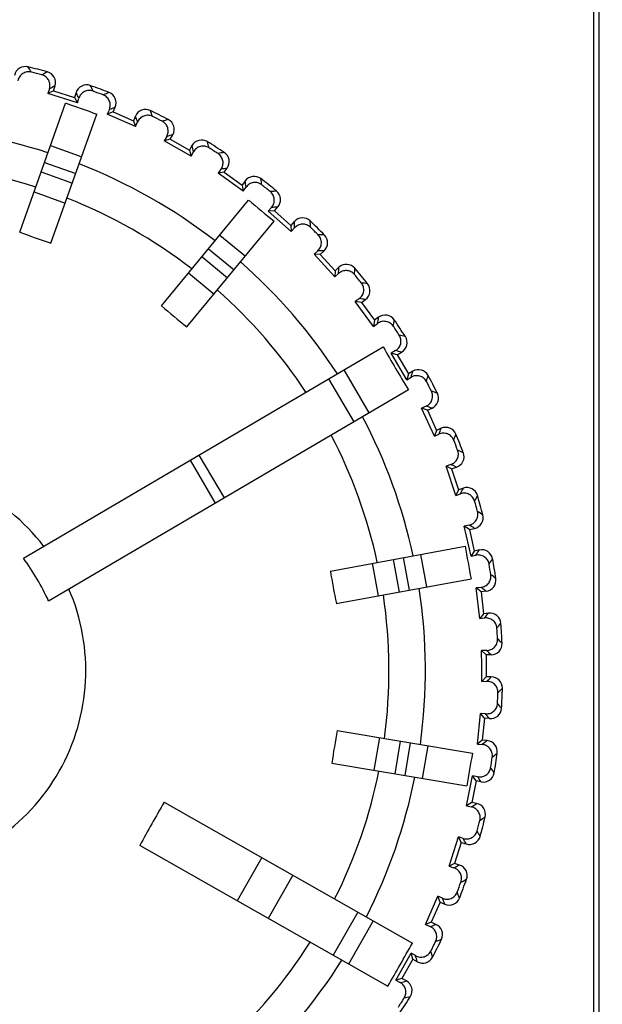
# Model space of a CAD drawing. Header units: millimetres. Extents: x 0 to 1105, y 0 to 772.
# Tile 36 of 50: x 209 to 220, y 621 to 639. Entities that reach past the tile are written whole.
import ezdxf

# ---------------------------------------------------------------- set-up
doc = ezdxf.new("R2010")
doc.units = ezdxf.units.MM
doc.header["$LTSCALE"] = 60.775
doc.header["$PDMODE"] = 3
doc.header["$PDSIZE"] = 0.3
doc.layers.get('0').update_dxf_attribs({"linetype": 'CONTINUOUS'})
doc.layers.get('Defpoints').update_dxf_attribs({"linetype": 'CONTINUOUS'})
doc.layers.add('DIM', color=7, linetype='CONTINUOUS')
doc.styles.get("Standard").update_dxf_attribs({"font": 'micross.ttf'})
doc.dimstyles.new('DIMSTYLE_2', dxfattribs={"dimtxt": 10, "dimasz": 3, "dimexe": 1, "dimexo": 1, "dimgap": 2.5, "dimtad": 1, "dimdec": 1, "dimzin": 0, "dimdsep": 46, "dimtxsty": 'Standard', "dimblk": '_FILLED', "dimblk1": '_FILLED', "dimblk2": '_FILLED', "dimcen": 0.09, "dimadec": 0, "dimazin": 0, "dimtp": 0.1, "dimtm": 0.1, "dimtfac": 1, "dimtdec": 1, "dimtofl": 0, "dimtmove": 0, "dimatfit": 3, "dimldrblk": '_FILLED', "dimfxl": 1, "dimtolj": 1, "dimtzin": 0, "dimarcsym": 0})

# ---------------------------------------------------------------- blocks, each defined once
blk = doc.blocks.new('_FILLED')
at = {"color": 0, "linetype": 'ByBlock'}
blk.add_solid([(0, 0), (-1, 0.1667), (-1, -0.1667)], dxfattribs=at)
blk = doc.blocks.new('*D3')
at = {"layer": 'Defpoints', "color": 0, "linetype": 'Continuous', "transparency": 16777216}
for p in [(219.663, 664.725), (219.663, 457.725), (257.588, 457.725)]:
    blk.add_point(p, dxfattribs=at)
at = {"layer": 'DIM', "color": 0, "linetype": 'Continuous', "lineweight": -2, "transparency": 16777216}
for p, q in [((220.663, 664.725), (258.588, 664.725)), ((257.588, 656.725), (257.588, 465.725)), ((220.663, 457.725), (258.588, 457.725))]:
    blk.add_line(p, q, dxfattribs=at)
at = {"layer": 'DIM', "color": 0, "linetype": 'Continuous', "lineweight": -2, "transparency": 16777216, "xscale": 8, "yscale": 8, "zscale": 8}
for p, rotation in [((257.588, 664.725), 90), ((257.588, 457.725), 270)]:
    blk.add_blockref('_FILLED', p, dxfattribs=dict(at, rotation=rotation))
at = {"layer": 'DIM', "color": 0, "linetype": 'Continuous', "transparency": 16777216, "insert": (249.088, 561.225), "char_height": 6, "attachment_point": 2, "rotation": 90}
blk.add_mtext('\\A1;H', dxfattribs=at)
blk = doc.blocks.new('*D4')
at = {"layer": 'Defpoints', "color": 0, "linetype": 'Continuous', "transparency": 16777216}
for p in [(217.431, 657.725), (242.588, 657.725), (214.663, 463.975)]:
    blk.add_point(p, dxfattribs=at)
at = {"layer": 'DIM', "color": 0, "linetype": 'Continuous', "lineweight": -2, "transparency": 16777216}
for p, q in [((218.431, 657.725), (243.588, 657.725)), ((242.588, 471.975), (242.588, 649.725)), ((215.663, 463.975), (243.588, 463.975))]:
    blk.add_line(p, q, dxfattribs=at)
at = {"layer": 'DIM', "color": 0, "linetype": 'Continuous', "lineweight": -2, "transparency": 16777216, "xscale": 8, "yscale": 8, "zscale": 8}
for p, rotation in [((242.588, 657.725), 90), ((242.588, 463.975), 270)]:
    blk.add_blockref('_FILLED', p, dxfattribs=dict(at, rotation=rotation))
at = {"layer": 'DIM', "color": 0, "linetype": 'Continuous', "transparency": 16777216, "insert": (233.986, 561.225), "char_height": 6, "attachment_point": 2, "rotation": 90}
blk.add_mtext('\\A1;H1', dxfattribs=at)

msp = doc.modelspace()

# ---------------------------------------------------------------- linework, layer by layer
at = {"linetype": 'Continuous'}
for p, q in [((219.563, 615.725), (219.563, 656.725)), ((219.663, 615.725), (219.663, 656.725)), ((209.704, 637.759), (209.677, 637.673)), ((209.777, 637.725), (209.677, 637.673)), ((209.777, 637.725), (209.805, 637.813)), ((209.777, 637.725), (210.158, 637.604)), ((210.21, 637.504), (209.677, 637.673)), ((210.186, 637.693), (210.158, 637.604)), ((210.158, 637.604), (210.21, 637.504)), ((210.186, 637.693), (210.192, 637.681)), ((210.21, 637.504), (210.237, 637.59)), ((209.167, 635.166), (209.997, 637.503)), ((210.789, 637.383), (210.752, 637.301)), ((210.857, 637.342), (210.894, 637.427)), ((209.732, 634.965), (210.563, 637.303)), ((210.857, 637.342), (210.752, 637.301)), ((211.265, 637.077), (210.752, 637.301)), ((210.857, 637.342), (211.224, 637.182)), ((211.261, 637.267), (211.224, 637.182)), ((211.224, 637.182), (211.265, 637.077)), ((211.265, 637.077), (211.301, 637.16)), ((211.828, 636.896), (211.783, 636.818)), ((211.892, 636.848), (211.783, 636.818)), ((211.892, 636.848), (211.938, 636.929)), ((211.892, 636.848), (212.24, 636.651)), ((209.723, 636.731), (210.288, 636.53)), ((212.27, 636.542), (211.783, 636.818)), ((212.286, 636.731), (212.24, 636.651)), ((212.24, 636.651), (212.27, 636.542)), ((212.27, 636.542), (212.314, 636.621)), ((209.615, 636.428), (210.181, 636.227)), ((212.81, 636.303), (212.758, 636.23)), ((212.869, 636.249), (212.923, 636.324)), ((209.553, 636.254), (210.119, 636.053)), ((212.869, 636.249), (212.758, 636.23)), ((213.213, 635.905), (212.758, 636.23)), ((212.869, 636.249), (213.194, 636.016)), ((213.248, 636.092), (213.194, 636.016)), ((213.194, 636.016), (213.213, 635.905)), ((213.213, 635.905), (213.265, 635.978)), ((209.425, 635.893), (209.991, 635.692)), ((211.732, 633.831), (213.312, 635.743)), ((213.726, 635.611), (213.666, 635.544)), ((213.778, 635.551), (213.84, 635.62)), ((213.778, 635.551), (213.666, 635.544)), ((214.084, 635.173), (213.666, 635.544)), ((213.778, 635.551), (214.078, 635.285)), ((212.194, 633.448), (213.774, 635.361)), ((214.139, 635.355), (214.078, 635.285)), ((214.078, 635.285), (214.084, 635.173)), ((214.084, 635.173), (214.144, 635.24)), ((212.79, 635.111), (213.252, 634.729)), ((212.585, 634.863), (213.047, 634.481)), ((212.467, 634.721), (212.93, 634.339)), ((214.564, 634.827), (214.497, 634.766)), ((214.61, 634.761), (214.497, 634.766)), ((214.874, 634.354), (214.497, 634.766)), ((214.61, 634.761), (214.678, 634.824)), ((214.61, 634.761), (214.879, 634.466)), ((214.948, 634.529), (214.879, 634.466)), ((212.223, 634.426), (212.686, 634.044)), ((214.879, 634.466), (214.874, 634.354)), ((214.874, 634.354), (214.941, 634.414)), ((215.315, 633.959), (215.242, 633.906)), ((215.354, 633.889), (215.242, 633.906)), ((215.575, 633.456), (215.242, 633.906)), ((215.354, 633.889), (215.428, 633.945)), ((215.354, 633.889), (215.591, 633.568)), ((215.666, 633.623), (215.591, 633.568)), ((215.591, 633.568), (215.575, 633.456)), ((215.575, 633.456), (215.647, 633.51)), ((209.234, 629.258), (215.75, 633.086)), ((215.971, 633.018), (215.894, 632.973)), ((216.003, 632.944), (215.894, 632.973)), ((216.177, 632.491), (215.894, 632.973)), ((216.003, 632.944), (216.083, 632.991)), ((216.003, 632.944), (216.205, 632.6)), ((215.497, 631.894), (215.041, 632.67)), ((216.205, 632.6), (216.177, 632.491)), ((216.285, 632.647), (216.205, 632.6)), ((215.22, 631.731), (214.764, 632.507)), ((216.177, 632.491), (216.254, 632.536)), ((216.205, 632.31), (209.69, 628.482)), ((216.526, 632.013), (216.444, 631.976)), ((216.549, 631.937), (216.444, 631.976)), ((216.675, 631.467), (216.444, 631.976)), ((216.549, 631.937), (216.634, 631.975)), ((216.549, 631.937), (216.715, 631.573)), ((216.715, 631.573), (216.675, 631.467)), ((216.675, 631.467), (216.757, 631.505)), ((216.799, 631.611), (216.715, 631.573)), ((212.874, 630.353), (212.418, 631.128)), ((212.713, 630.258), (212.257, 631.034)), ((216.972, 630.956), (216.887, 630.928)), ((216.988, 630.878), (216.887, 630.928)), ((217.064, 630.397), (216.887, 630.928)), ((216.988, 630.878), (217.076, 630.907)), ((216.988, 630.878), (217.114, 630.498)), ((217.062, 630.914), (217.076, 630.907)), ((217.114, 630.498), (217.064, 630.397)), ((217.064, 630.397), (217.149, 630.426)), ((217.202, 630.528), (217.114, 630.498)), ((217.306, 629.858), (217.218, 629.839)), ((217.313, 629.778), (217.218, 629.839)), ((217.339, 629.293), (217.218, 629.839)), ((217.313, 629.778), (217.404, 629.798)), ((217.313, 629.778), (217.399, 629.388)), ((217.39, 629.807), (217.404, 629.798)), ((214.792, 629.027), (217.231, 629.477)), ((217.399, 629.388), (217.339, 629.293)), ((217.49, 629.408), (217.399, 629.388)), ((215.551, 629.167), (215.659, 628.577)), ((215.927, 629.236), (216.036, 628.646)), ((216.109, 629.27), (216.218, 628.68)), ((216.425, 629.328), (216.534, 628.738)), ((217.339, 629.293), (217.426, 629.313)), ((214.9, 628.437), (217.34, 628.887)), ((217.523, 628.731), (217.433, 628.721)), ((217.522, 628.651), (217.433, 628.721)), ((217.496, 628.166), (217.433, 628.721)), ((217.614, 628.662), (217.522, 628.651)), ((217.522, 628.651), (217.566, 628.254)), ((217.589, 628.68), (217.614, 628.662)), ((217.566, 628.254), (217.496, 628.166)), ((217.496, 628.166), (217.585, 628.176)), ((217.659, 628.264), (217.566, 628.254)), ((217.621, 627.588), (217.531, 627.587)), ((217.611, 627.508), (217.531, 627.587)), ((217.533, 627.308), (217.531, 627.587)), ((217.704, 627.509), (217.611, 627.508)), ((217.611, 627.508), (217.614, 627.108)), ((217.535, 627.028), (217.533, 627.308)), ((217.614, 627.108), (217.535, 627.028)), ((217.535, 627.028), (217.625, 627.029)), ((217.707, 627.109), (217.614, 627.108)), ((217.455, 625.893), (217.509, 626.449)), ((217.581, 626.362), (217.509, 626.449)), ((217.599, 626.44), (217.509, 626.449)), ((217.581, 626.362), (217.542, 625.964)), ((217.673, 626.353), (217.581, 626.362)), ((214.918, 626.138), (217.364, 625.726)), ((215.679, 626.01), (215.579, 625.419)), ((216.057, 625.947), (215.957, 625.355)), ((217.542, 625.964), (217.455, 625.893)), ((217.634, 625.955), (217.542, 625.964)), ((217.634, 625.955), (217.592, 625.922)), ((216.239, 625.916), (216.139, 625.324)), ((216.556, 625.862), (216.456, 625.271)), ((217.455, 625.893), (217.544, 625.884)), ((217.592, 625.922), (217.544, 625.884)), ((214.818, 625.547), (217.264, 625.135)), ((217.257, 624.772), (217.369, 625.32)), ((217.431, 625.226), (217.369, 625.32)), ((217.457, 625.302), (217.369, 625.32)), ((217.431, 625.226), (217.351, 624.834)), ((217.522, 625.207), (217.431, 625.226)), ((211.783, 624.838), (216.28, 622.287)), ((217.351, 624.834), (217.257, 624.772)), ((217.257, 624.772), (217.345, 624.754)), ((217.441, 624.815), (217.351, 624.834)), ((217.441, 624.815), (217.43, 624.808)), ((216.942, 623.678), (217.111, 624.211)), ((217.163, 624.111), (217.111, 624.211)), ((217.196, 624.184), (217.111, 624.211)), ((215.836, 621.504), (211.339, 624.055)), ((217.163, 624.111), (217.042, 623.73)), ((217.163, 624.111), (217.251, 624.083)), ((213.551, 623.835), (213.107, 623.053)), ((217.042, 623.73), (216.942, 623.678)), ((216.942, 623.678), (217.028, 623.651)), ((217.131, 623.702), (217.042, 623.73)), ((217.131, 623.702), (217.119, 623.696)), ((214.11, 623.518), (213.666, 622.735)), ((216.515, 622.623), (216.739, 623.136)), ((216.78, 623.031), (216.739, 623.136)), ((216.821, 623.099), (216.739, 623.136)), ((216.78, 623.031), (216.62, 622.664)), ((216.78, 623.031), (216.865, 622.994)), ((215.288, 622.85), (214.844, 622.067)), ((215.567, 622.692), (215.123, 621.909)), ((216.62, 622.664), (216.515, 622.623)), ((216.515, 622.623), (216.598, 622.587)), ((216.705, 622.627), (216.62, 622.664)), ((215.98, 621.618), (216.256, 622.105)), ((216.286, 621.996), (216.256, 622.105)), ((216.334, 622.06), (216.256, 622.105)), ((216.286, 621.996), (216.089, 621.648)), ((216.286, 621.996), (216.367, 621.951)), ((216.089, 621.648), (215.98, 621.618)), ((215.98, 621.618), (216.058, 621.574)), ((216.169, 621.603), (216.089, 621.648))]:
    msp.add_line(p, q, dxfattribs=at)
for centre, radius, start, end in [((209.269, 637.964), 0.2, 76.3633, 168.4325), ((183.007, 621.131), 31.338, 32.7021, 32.9114), ((206.663, 627.225), 11.25, 74.5094, 76.3607), ((206.663, 627.225), 11.171, 74.9349, 75.9353), ((224.36, 610.386), 31.338, 117.9588, 118.1681), ((209.614, 637.874), 0.2, 342.4377, 74.5068), ((224.363, 610.969), 30.538, 118.4721, 118.6869), ((210.377, 637.632), 0.2, 70.3633, 162.4325), ((182.5, 623.637), 31.338, 26.7021, 26.9114), ((206.663, 627.225), 11.25, 68.5094, 70.3607), ((206.663, 627.225), 11.171, 68.9349, 69.9353), ((182.85, 624.124), 30.519, 26.1832, 26.3734), ((222.503, 608.629), 31.338, 111.9588, 112.1681), ((210.711, 637.507), 0.2, 336.4377, 68.5068), ((220.833, 667.096), 31.513, 249.8896, 250.9805), ((222.567, 609.208), 30.538, 112.4721, 112.6869), ((211.444, 637.187), 0.2, 64.3633, 156.4325), ((182.257, 626.182), 31.338, 20.7021, 20.9114), ((206.663, 627.225), 11.25, 62.5094, 64.3607), ((182.638, 626.623), 30.538, 20.1832, 20.3981), ((206.663, 627.225), 11.171, 62.9349, 63.9353), ((220.472, 607.075), 31.338, 105.9588, 106.1681), ((211.764, 637.028), 0.2, 330.4377, 62.5068), ((206.663, 627.225), 9.85, 72.1804, 87.8166), ((220.597, 607.644), 30.538, 106.4721, 106.6869), ((212.459, 636.633), 0.2, 58.3633, 150.4325), ((182.707, 629.138), 30.538, 14.1832, 14.3981), ((182.282, 628.739), 31.338, 14.7021, 14.9114), ((206.663, 627.225), 11.25, 56.5094, 58.3607), ((206.663, 627.225), 11.171, 56.9349, 57.9353), ((218.29, 605.742), 31.338, 99.9588, 100.1681), ((212.76, 636.441), 0.2, 324.4378, 56.5067), ((206.663, 627.225), 9.191, 72.3056, 87.6286), ((206.663, 627.225), 9.85, 52.1804, 68.6898), ((218.474, 606.295), 30.538, 100.4721, 100.6869), ((213.411, 635.975), 0.2, 52.3633, 144.4325), ((182.574, 631.279), 31.338, 8.7021, 8.9114), ((206.663, 627.225), 11.25, 50.5094, 52.3607), ((183.038, 631.632), 30.538, 8.1832, 8.3981), ((206.663, 627.225), 11.171, 50.9349, 51.9353), ((206.663, 627.225), 9.191, 52.3056, 68.5317), ((215.981, 604.644), 31.338, 93.9588, 94.1681), ((213.69, 635.753), 0.2, 318.4378, 50.5067), ((233.615, 659.845), 31.513, 229.8896, 230.9805), ((216.221, 605.175), 30.538, 94.4721, 94.6869), ((214.289, 635.222), 0.2, 46.3633, 138.4325), ((183.628, 634.077), 30.538, 2.1832, 2.3981), ((183.129, 633.775), 31.338, 2.7021, 2.9114), ((206.663, 627.225), 11.25, 44.5094, 46.3607), ((206.663, 627.225), 11.171, 44.9349, 45.9353), ((213.274, 645.826), 11.424, 248.9303, 251.9398), ((213.57, 603.794), 31.338, 87.9588, 88.1681), ((214.543, 634.972), 0.2, 312.4377, 44.5067), ((213.864, 604.297), 30.538, 88.4721, 88.6869), ((206.663, 627.225), 9.85, 33.0536, 48.6898), ((184.47, 636.447), 30.538, 356.1832, 356.3981), ((215.083, 634.381), 0.2, 40.3633, 132.4325), ((183.943, 636.199), 31.338, 356.7021, 356.9114), ((206.663, 627.225), 11.25, 38.5094, 40.3607), ((206.663, 627.225), 11.171, 38.9349, 39.9353), ((211.082, 603.2), 31.338, 81.9588, 82.1681), ((215.31, 634.105), 0.2, 306.4378, 38.5067), ((206.663, 627.225), 9.191, 33.2416, 48.5645), ((219.237, 642.443), 11.424, 228.9303, 231.9398), ((211.428, 603.67), 30.538, 82.4721, 82.6869), ((185.556, 638.717), 30.538, 350.1832, 350.3981), ((215.785, 633.462), 0.2, 34.3633, 126.4325), ((185.005, 638.525), 31.338, 350.7021, 350.9114), ((206.663, 627.225), 11.171, 32.9349, 33.9353), ((206.663, 627.225), 11.25, 32.5094, 34.3607), ((208.547, 602.87), 31.338, 75.9588, 76.1681), ((215.981, 633.164), 0.2, 300.4377, 32.5068), ((243.17, 648.674), 31.542, 209.6176, 211.2525), ((208.939, 603.301), 30.538, 76.4721, 76.6869), ((186.873, 640.86), 30.538, 344.1832, 344.3981), ((216.387, 632.474), 0.2, 28.3633, 120.4325), ((186.305, 640.727), 31.338, 344.7021, 344.9114), ((206.663, 627.225), 11.25, 26.5094, 28.3607), ((206.663, 627.225), 11.171, 26.9349, 27.9353), ((205.991, 602.806), 31.338, 69.9588, 70.1681), ((216.551, 632.157), 0.2, 294.4376, 26.5069), ((206.426, 603.194), 30.538, 70.4721, 70.6869), ((206.663, 627.225), 9.85, 12.1804, 27.8166), ((206.663, 627.225), 9.191, 12.3377, 27.6286), ((188.406, 642.854), 30.538, 338.1832, 338.3981), ((216.882, 631.429), 0.2, 22.3633, 114.4325), ((187.828, 642.781), 31.338, 338.7021, 338.9114), ((206.663, 627.225), 11.25, 20.5094, 22.3607), ((206.663, 627.225), 11.171, 20.9349, 21.9353), ((217.013, 631.097), 0.2, 288.4378, 20.5067), ((203.442, 603.01), 31.338, 63.9588, 64.1681), ((203.925, 603.371), 30.515, 64.5014, 64.687), ((206.663, 627.225), 3.7, 37.4208, 143.4494), ((190.14, 644.677), 30.538, 332.1832, 332.3981), ((217.266, 630.338), 0.2, 16.3633, 108.4325), ((189.557, 644.664), 31.338, 332.7021, 332.9114), ((206.663, 627.225), 11.171, 14.9349, 15.9353), ((206.663, 627.225), 11.25, 14.5094, 16.3607), ((200.929, 603.48), 31.338, 57.9588, 58.1681), ((217.361, 629.994), 0.2, 282.4377, 14.5068), ((201.447, 603.788), 30.515, 58.5014, 58.687), ((248.277, 634.889), 31.513, 189.8896, 190.9805), ((192.055, 646.308), 30.538, 326.1832, 326.3981), ((217.533, 629.212), 0.2, 10.3633, 102.4325), ((205.619, 626.612), 4.48, 24.6702, 36.1999), ((191.474, 646.357), 31.338, 326.7021, 326.9114), ((206.663, 627.225), 11.25, 8.5094, 10.3607), ((226.077, 630.801), 11.424, 188.9303, 191.9398), ((206.663, 627.225), 11.171, 8.9349, 9.9353), ((217.591, 628.86), 0.2, 276.4378, 8.5067), ((198.478, 604.209), 31.338, 51.9588, 52.1681), ((206.663, 627.225), 3.7, 277.4208, 23.4494), ((206.663, 627.225), 9.85, 352.1804, 8.6898), ((199.039, 604.479), 30.493, 52.5299, 52.687), ((206.663, 627.225), 9.191, 352.3056, 8.5645), ((217.681, 628.065), 0.2, 4.3633, 96.4325), ((194.129, 647.731), 30.538, 320.1832, 320.3981), ((193.557, 647.84), 31.338, 320.7021, 320.9114), ((206.663, 627.225), 11.171, 2.9349, 3.9353), ((206.663, 627.225), 11.25, 2.5094, 4.3607), ((196.117, 605.191), 31.338, 45.9588, 46.1681), ((196.672, 605.368), 30.538, 46.4721, 46.6869), ((217.702, 627.709), 0.2, 270.4377, 2.5068), ((196.341, 648.928), 30.538, 314.1832, 314.3981), ((217.708, 626.909), 0.2, 358.3633, 90.4325), ((195.783, 649.097), 31.338, 314.7021, 314.9114), ((206.663, 627.225), 11.25, 356.5094, 358.3607), ((206.663, 627.225), 11.171, 356.9349, 357.9353), ((217.693, 626.552), 0.2, 264.4378, 356.5067), ((193.871, 606.414), 31.338, 39.9588, 40.1681), ((194.442, 606.532), 30.538, 40.4721, 40.6869), ((226.129, 623.945), 11.424, 168.9303, 171.9398), ((217.615, 625.756), 0.2, 352.3633, 84.4325), ((248.388, 620.194), 31.513, 169.8896, 170.9805), ((206.663, 627.225), 11.171, 350.9349, 351.9353), ((198.129, 650.114), 31.338, 308.7021, 308.9114), ((206.663, 627.225), 11.25, 350.5094, 352.3607), ((191.766, 607.865), 31.338, 33.9588, 34.1681), ((206.663, 627.225), 9.191, 333.2416, 348.5645), ((206.663, 627.225), 9.85, 333.0536, 348.6898), ((192.346, 607.923), 30.538, 34.4721, 34.6869), ((217.562, 625.403), 0.2, 258.4377, 350.5067), ((235.309, 610.975), 27.307, 149.4908, 151.3793), ((201.089, 650.584), 30.519, 302.1832, 302.3734), ((217.401, 624.62), 0.2, 346.3633, 78.4325), ((200.569, 650.881), 31.338, 302.7021, 302.9114), ((206.663, 627.225), 11.25, 344.5094, 346.3607), ((206.663, 627.225), 11.171, 344.9349, 345.9353), ((190.407, 609.525), 30.538, 28.4721, 28.6869), ((217.312, 624.274), 0.2, 252.4377, 344.5068), ((189.824, 609.528), 31.338, 27.9588, 28.1681), ((203.562, 651.039), 30.519, 296.1832, 296.3734), ((217.07, 623.511), 0.2, 340.3633, 72.4325), ((206.663, 627.225), 11.171, 338.9349, 339.9353), ((206.663, 627.225), 11.25, 338.5094, 340.3607), ((203.075, 651.388), 31.338, 296.7021, 296.9114), ((188.646, 611.321), 30.538, 22.4721, 22.6869), ((216.945, 623.177), 0.2, 246.4377, 338.5068), ((188.066, 611.385), 31.338, 21.9588, 22.1681), ((206.061, 651.25), 30.538, 290.1832, 290.3981), ((216.625, 622.444), 0.2, 334.3633, 66.4325), ((206.663, 627.225), 9.191, 312.3056, 327.6286), ((-18.067, 754.707), 269.17, 330.33929, 330.53086), ((206.663, 627.225), 11.171, 332.9349, 333.9353), ((206.663, 627.225), 11.25, 332.5094, 334.3607), ((205.62, 651.631), 31.338, 290.7021, 290.9114), ((187.082, 613.292), 30.538, 16.4721, 16.6869), ((216.465, 622.124), 0.2, 240.4377, 332.5068), ((186.513, 613.416), 31.338, 15.9588, 16.1681), ((206.663, 627.225), 9.85, 312.1804, 327.8166), ((208.576, 651.181), 30.538, 284.1832, 284.3981), ((216.071, 621.429), 0.2, 328.3633, 60.4325), ((206.663, 627.225), 11.25, 326.5094, 328.3607), ((208.177, 651.606), 31.338, 284.7021, 284.9114), ((206.663, 627.225), 11.171, 326.9349, 327.9353)]:
    msp.add_arc(centre, radius, start, end, dxfattribs=at)
for points, knots in [([(209.378, 638.062), (209.352, 638.068), (209.296, 638.071), (209.219, 638.041), (209.16, 637.983), (209.139, 637.933), (209.134, 637.907)], [0, 0, 0, 0, 0.252613, 0.503587, 0.752456, 1, 1, 1, 1]), ([(209.704, 637.759), (209.712, 637.784), (209.719, 637.838), (209.695, 637.917), (209.642, 637.981), (209.593, 638.006), (209.567, 638.013)], [0, 0, 0, 0, 0.247544, 0.496413, 0.747387, 1, 1, 1, 1]), ([(210.496, 637.719), (210.47, 637.728), (210.415, 637.736), (210.335, 637.714), (210.271, 637.663), (210.245, 637.615), (210.237, 637.59)], [0, 0, 0, 0, 0.252613, 0.503587, 0.752456, 1, 1, 1, 1]), ([(210.789, 637.383), (210.799, 637.407), (210.811, 637.461), (210.796, 637.541), (210.75, 637.61), (210.704, 637.64), (210.678, 637.65)], [0, 0, 0, 0, 0.247544, 0.496413, 0.747387, 1, 1, 1, 1]), ([(211.572, 637.26), (211.547, 637.272), (211.493, 637.286), (211.412, 637.273), (211.342, 637.229), (211.311, 637.184), (211.301, 637.16)], [0, 0, 0, 0, 0.252613, 0.503587, 0.752456, 1, 1, 1, 1]), ([(211.828, 636.896), (211.841, 636.919), (211.858, 636.971), (211.852, 637.053), (211.814, 637.126), (211.77, 637.161), (211.746, 637.173)], [0, 0, 0, 0, 0.247538, 0.496389, 0.747372, 1, 1, 1, 1]), ([(212.594, 636.692), (212.571, 636.707), (212.519, 636.726), (212.436, 636.722), (212.362, 636.685), (212.327, 636.644), (212.314, 636.621)], [0, 0, 0, 0, 0.252613, 0.503587, 0.752456, 1, 1, 1, 1]), ([(212.81, 636.303), (212.826, 636.325), (212.849, 636.375), (212.851, 636.457), (212.82, 636.534), (212.781, 636.573), (212.758, 636.587)], [0, 0, 0, 0, 0.247544, 0.496413, 0.747387, 1, 1, 1, 1]), ([(213.551, 636.021), (213.529, 636.037), (213.48, 636.062), (213.397, 636.066), (213.32, 636.038), (213.28, 636), (213.265, 635.978)], [0, 0, 0, 0, 0.252613, 0.503587, 0.752456, 1, 1, 1, 1]), ([(213.726, 635.611), (213.743, 635.631), (213.771, 635.678), (213.782, 635.759), (213.759, 635.839), (213.724, 635.882), (213.703, 635.899)], [0, 0, 0, 0, 0.247544, 0.496413, 0.747387, 1, 1, 1, 1]), ([(214.432, 635.252), (214.413, 635.271), (214.366, 635.301), (214.284, 635.314), (214.205, 635.293), (214.161, 635.26), (214.144, 635.24)], [0, 0, 0, 0, 0.252613, 0.503587, 0.752456, 1, 1, 1, 1]), ([(214.564, 634.827), (214.583, 634.845), (214.616, 634.889), (214.635, 634.968), (214.621, 635.05), (214.59, 635.096), (214.571, 635.116)], [0, 0, 0, 0, 0.247544, 0.496413, 0.747387, 1, 1, 1, 1]), ([(215.229, 634.396), (215.212, 634.417), (215.168, 634.452), (215.088, 634.473), (215.007, 634.461), (214.96, 634.432), (214.941, 634.414)], [0, 0, 0, 0, 0.252613, 0.503587, 0.752456, 1, 1, 1, 1]), ([(215.315, 633.959), (215.336, 633.975), (215.373, 634.015), (215.401, 634.093), (215.395, 634.175), (215.37, 634.225), (215.353, 634.246)], [0, 0, 0, 0, 0.247544, 0.496413, 0.747387, 1, 1, 1, 1]), ([(215.932, 633.462), (215.916, 633.484), (215.877, 633.523), (215.799, 633.552), (215.717, 633.549), (215.668, 633.526), (215.647, 633.51)], [0, 0, 0, 0, 0.252613, 0.503587, 0.752456, 1, 1, 1, 1]), ([(215.971, 633.018), (215.994, 633.031), (216.035, 633.068), (216.071, 633.142), (216.074, 633.224), (216.054, 633.276), (216.039, 633.299)], [0, 0, 0, 0, 0.247544, 0.496413, 0.747387, 1, 1, 1, 1]), ([(216.533, 632.459), (216.52, 632.483), (216.485, 632.525), (216.411, 632.563), (216.329, 632.568), (216.277, 632.55), (216.254, 632.536)], [0, 0, 0, 0, 0.252613, 0.503587, 0.752456, 1, 1, 1, 1]), ([(216.526, 632.013), (216.55, 632.024), (216.595, 632.056), (216.637, 632.126), (216.649, 632.208), (216.635, 632.262), (216.623, 632.286)], [0, 0, 0, 0, 0.247544, 0.496413, 0.747387, 1, 1, 1, 1]), ([(217.026, 631.398), (217.016, 631.423), (216.985, 631.47), (216.915, 631.515), (216.834, 631.528), (216.781, 631.516), (216.757, 631.505)], [0, 0, 0, 0, 0.252613, 0.503587, 0.752456, 1, 1, 1, 1]), ([(216.972, 630.956), (216.998, 630.964), (217.045, 630.991), (217.095, 631.057), (217.116, 631.137), (217.107, 631.192), (217.097, 631.217)], [0, 0, 0, 0, 0.247544, 0.496413, 0.747387, 1, 1, 1, 1]), ([(217.405, 630.292), (217.398, 630.318), (217.372, 630.368), (217.307, 630.419), (217.228, 630.442), (217.174, 630.435), (217.149, 630.426)], [0, 0, 0, 0, 0.252613, 0.503587, 0.752456, 1, 1, 1, 1]), ([(217.306, 629.858), (217.332, 629.864), (217.382, 629.886), (217.438, 629.945), (217.467, 630.023), (217.464, 630.078), (217.457, 630.104)], [0, 0, 0, 0, 0.247544, 0.496413, 0.747387, 1, 1, 1, 1]), ([(217.667, 629.153), (217.662, 629.179), (217.642, 629.231), (217.583, 629.289), (217.507, 629.32), (217.452, 629.318), (217.426, 629.313)], [0, 0, 0, 0, 0.252613, 0.503587, 0.752456, 1, 1, 1, 1]), ([(217.523, 628.731), (217.549, 628.734), (217.601, 628.751), (217.664, 628.804), (217.7, 628.878), (217.703, 628.934), (217.699, 628.96)], [0, 0, 0, 0, 0.247544, 0.496413, 0.747387, 1, 1, 1, 1]), ([(217.808, 627.992), (217.806, 628.019), (217.791, 628.072), (217.739, 628.137), (217.666, 628.175), (217.612, 628.179), (217.585, 628.176)], [0, 0, 0, 0, 0.252613, 0.503587, 0.752456, 1, 1, 1, 1]), ([(217.621, 627.588), (217.647, 627.588), (217.701, 627.599), (217.768, 627.645), (217.813, 627.715), (217.821, 627.77), (217.82, 627.797)], [0, 0, 0, 0, 0.247544, 0.496413, 0.747387, 1, 1, 1, 1]), ([(217.827, 626.823), (217.828, 626.85), (217.819, 626.905), (217.774, 626.974), (217.705, 627.019), (217.651, 627.029), (217.625, 627.029)], [0, 0, 0, 0, 0.252613, 0.503587, 0.752456, 1, 1, 1, 1]), ([(217.599, 626.44), (217.625, 626.438), (217.679, 626.443), (217.752, 626.482), (217.803, 626.547), (217.817, 626.601), (217.818, 626.628)], [0, 0, 0, 0, 0.247544, 0.496413, 0.747387, 1, 1, 1, 1]), ([(217.724, 625.658), (217.728, 625.685), (217.724, 625.74), (217.686, 625.814), (217.623, 625.866), (217.571, 625.882), (217.544, 625.884)], [0, 0, 0, 0, 0.252613, 0.503587, 0.752456, 1, 1, 1, 1]), ([(217.457, 625.302), (217.483, 625.296), (217.537, 625.296), (217.613, 625.327), (217.671, 625.386), (217.691, 625.438), (217.695, 625.465)], [0, 0, 0, 0, 0.247544, 0.496413, 0.747387, 1, 1, 1, 1]), ([(217.5, 624.51), (217.506, 624.537), (217.508, 624.592), (217.478, 624.669), (217.421, 624.728), (217.371, 624.749), (217.345, 624.754)], [0, 0, 0, 0, 0.252613, 0.503587, 0.752456, 1, 1, 1, 1]), ([(217.196, 624.184), (217.222, 624.176), (217.276, 624.17), (217.355, 624.193), (217.418, 624.246), (217.443, 624.295), (217.45, 624.322)], [0, 0, 0, 0, 0.247544, 0.496413, 0.747387, 1, 1, 1, 1]), ([(217.156, 623.392), (217.166, 623.418), (217.174, 623.473), (217.152, 623.553), (217.101, 623.617), (217.053, 623.643), (217.028, 623.651)], [0, 0, 0, 0, 0.252613, 0.503587, 0.752456, 1, 1, 1, 1]), ([(216.821, 623.099), (216.845, 623.089), (216.899, 623.077), (216.979, 623.092), (217.048, 623.138), (217.078, 623.185), (217.088, 623.21)], [0, 0, 0, 0, 0.247544, 0.496413, 0.747387, 1, 1, 1, 1]), ([(216.698, 622.317), (216.71, 622.341), (216.724, 622.395), (216.711, 622.476), (216.667, 622.546), (216.622, 622.577), (216.598, 622.587)], [0, 0, 0, 0, 0.252613, 0.503587, 0.752456, 1, 1, 1, 1]), ([(216.334, 622.06), (216.357, 622.047), (216.409, 622.03), (216.491, 622.036), (216.564, 622.075), (216.599, 622.118), (216.611, 622.142)], [0, 0, 0, 0, 0.247544, 0.496413, 0.747387, 1, 1, 1, 1]), ([(216.13, 621.295), (216.145, 621.317), (216.164, 621.37), (216.159, 621.452), (216.123, 621.526), (216.081, 621.561), (216.058, 621.574)], [0, 0, 0, 0, 0.252613, 0.503587, 0.752456, 1, 1, 1, 1])]:
    msp.add_open_spline(points, degree=3, knots=knots, dxfattribs=at)

# ---------------------------------------------------------------- dimensions: what is measured, and where the dimension line sits
at = {"layer": 'DIM', "linetype": 'Continuous'}
for base, p1, p2, angle, text, picture, middle in [((257.588, 457.725), (219.663, 664.725), (219.663, 457.725), 270, 'H', '*D3', (257.588, 561.225)), ((242.588, 657.725), (214.663, 463.975), (217.431, 657.725), 90, 'H1', '*D4', (242.588, 561.225))]:
    dim = msp.add_linear_dim(base=base, p1=p1, p2=p2, angle=angle, text=text, dimstyle='DIMSTYLE_2', override={"dimtxt": 6, "dimasz": 8}, dxfattribs=at)
    dim.commit()
    dim.dimension.update_dxf_attribs({"geometry": picture, "text_midpoint": middle, "dimtype": 160})

doc.saveas('drawing.dxf')
